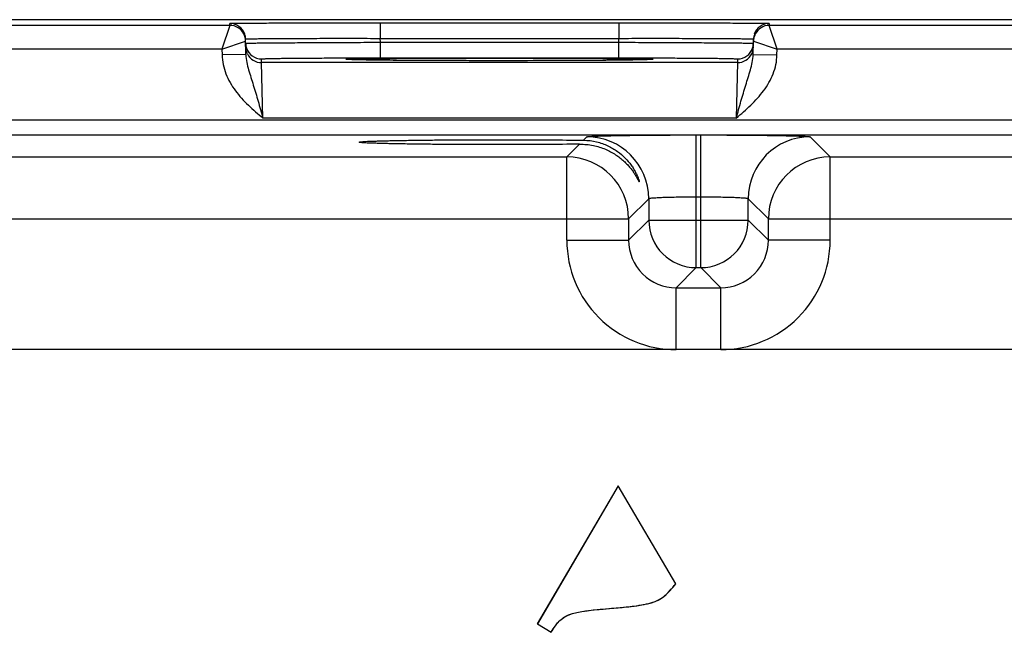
# Model space of a CAD drawing. Header units: inches. Extents: x 0 to 34, y 0 to 22.
# Tile 129 of 145: x 20.8 to 22, y 19.1 to 19.9. Entities that reach past the tile are written whole.
import ezdxf

# ---------------------------------------------------------------- set-up
doc = ezdxf.new("R2010")
doc.units = ezdxf.units.IN
doc.header["$LTSCALE"] = 1.87
doc.header["$MEASUREMENT"] = 0
doc.layers.get('0').update_dxf_attribs({"linetype": 'CONTINUOUS'})
doc.layers.add('03___PRT_ALL_CURVES', color=7, linetype='CONTINUOUS')

msp = doc.modelspace()

# ---------------------------------------------------------------- linework, layer by layer
at = {"color": 7, "linetype": 'CONTINUOUS'}
for p, q in [((24.1338, 19.8624), (15.311, 19.8624)), ((21.0305, 19.8552), (20.6562, 19.8552)), ((21.0305, 19.8552), (21.0206, 19.8252)), ((21.0305, 19.8552), (21.0304, 19.8577)), ((21.2204, 19.8585), (21.5213, 19.8585)), ((21.2204, 19.8585), (21.2204, 19.8388)), ((21.5213, 19.8585), (21.5213, 19.8388)), ((21.7112, 19.8577), (21.7112, 19.8552)), ((22.0855, 19.8552), (21.7112, 19.8552)), ((21.721, 19.8252), (21.7112, 19.8552)), ((21.0206, 19.8252), (21.0505, 19.8355)), ((21.0508, 19.8185), (21.0504, 19.838)), ((21.2204, 19.8388), (21.5213, 19.8388)), ((21.2205, 19.8339), (21.2204, 19.8388)), ((21.2205, 19.8339), (21.5212, 19.8339)), ((21.2205, 19.8142), (21.2205, 19.8339)), ((21.5212, 19.8339), (21.5213, 19.8388)), ((21.5212, 19.8142), (21.5212, 19.8339)), ((21.6909, 19.8185), (21.6912, 19.838)), ((21.6912, 19.8355), (21.721, 19.8252)), ((21.0206, 19.8252), (20.666, 19.8252)), ((21.0206, 19.8252), (21.0208, 19.818)), ((21.0508, 19.8185), (21.0208, 19.818)), ((21.6909, 19.8185), (21.7209, 19.818)), ((21.7209, 19.818), (21.721, 19.8252)), ((22.0756, 19.8252), (21.721, 19.8252)), ((21.0706, 19.8082), (21.0705, 19.8129)), ((21.6711, 19.8082), (21.0706, 19.8082)), ((21.0722, 19.7382), (21.0706, 19.8082)), ((21.1771, 19.8124), (21.1802, 19.8127)), ((21.1802, 19.8121), (21.1771, 19.8124)), ((21.1916, 19.8117), (21.1802, 19.8121)), ((21.1818, 19.812), (21.1809, 19.8121)), ((21.1828, 19.812), (21.1818, 19.812)), ((21.1845, 19.8119), (21.1828, 19.812)), ((21.1867, 19.8119), (21.1845, 19.8119)), ((21.1912, 19.8117), (21.1867, 19.8119)), ((21.1983, 19.8116), (21.1912, 19.8117)), ((21.2073, 19.8115), (21.1983, 19.8116)), ((21.2186, 19.8113), (21.2073, 19.8115)), ((21.2325, 19.8112), (21.2186, 19.8113)), ((21.2205, 19.8142), (21.5212, 19.8142)), ((21.2493, 19.8111), (21.2325, 19.8112)), ((21.2691, 19.8109), (21.2493, 19.8111)), ((21.2881, 19.8108), (21.2691, 19.8109)), ((21.3093, 19.8108), (21.2881, 19.8108)), ((21.3326, 19.8107), (21.3093, 19.8108)), ((21.3584, 19.8107), (21.3326, 19.8107)), ((21.3815, 19.8107), (21.3584, 19.8107)), ((21.4054, 19.8107), (21.3815, 19.8107)), ((21.4272, 19.8108), (21.4054, 19.8107)), ((21.4514, 19.8108), (21.4272, 19.8108)), ((21.4726, 19.8109), (21.4514, 19.8108)), ((21.4908, 19.811), (21.4726, 19.8109)), ((21.5062, 19.8112), (21.4908, 19.811)), ((21.5207, 19.8113), (21.5062, 19.8112)), ((21.5323, 19.8114), (21.5207, 19.8113)), ((21.5416, 19.8116), (21.5323, 19.8114)), ((21.549, 19.8117), (21.5416, 19.8116)), ((21.554, 19.8118), (21.549, 19.8117)), ((21.5615, 19.8121), (21.5501, 19.8117)), ((21.5571, 19.8119), (21.554, 19.8118)), ((21.559, 19.812), (21.5571, 19.8119)), ((21.56, 19.812), (21.559, 19.812)), ((21.5608, 19.8121), (21.56, 19.812)), ((21.5615, 19.8121), (21.5608, 19.8121)), ((21.5615, 19.8127), (21.5646, 19.8124)), ((21.5646, 19.8124), (21.5615, 19.8121)), ((21.6711, 19.8082), (21.6695, 19.7382)), ((21.6712, 19.8129), (21.6711, 19.8082)), ((15.5793, 19.7361), (23.9296, 19.7361)), ((21.6695, 19.7382), (21.0722, 19.7382)), ((15.5793, 19.7171), (23.9296, 19.7171)), ((21.6191, 19.717), (21.6246, 19.717)), ((21.6191, 19.5496), (21.6191, 19.717)), ((21.6246, 19.5496), (21.6246, 19.717)), ((21.4557, 19.6892), (21.4718, 19.7054)), ((21.4768, 19.7104), (21.4811, 19.7146)), ((21.7626, 19.7146), (21.788, 19.6892)), ((20.733, 19.6892), (21.4557, 19.6892)), ((21.4557, 19.5842), (21.4557, 19.6892)), ((21.788, 19.6892), (22.5107, 19.6892)), ((21.788, 19.5842), (21.788, 19.6892)), ((21.5591, 19.6366), (21.5337, 19.6113)), ((21.5591, 19.6366), (21.5591, 19.6096)), ((21.6191, 19.639), (21.6246, 19.639)), ((21.6846, 19.6096), (21.6846, 19.6366)), ((21.6846, 19.6366), (21.71, 19.6113)), ((20.655, 19.6113), (21.5337, 19.6113)), ((21.5337, 19.6113), (21.5337, 19.5842)), ((21.5591, 19.6096), (21.5337, 19.5842)), ((21.5591, 19.6096), (21.6846, 19.6096)), ((21.6846, 19.6096), (21.71, 19.5842)), ((21.71, 19.6113), (22.5887, 19.6113)), ((21.71, 19.5842), (21.71, 19.6113)), ((21.4557, 19.5842), (21.5337, 19.5842)), ((21.788, 19.5842), (21.71, 19.5842)), ((21.6191, 19.5496), (21.5937, 19.5242)), ((21.6191, 19.5496), (21.6246, 19.5496)), ((21.6246, 19.5496), (21.65, 19.5242)), ((21.5937, 19.5242), (21.65, 19.5242)), ((21.5937, 19.4463), (21.5937, 19.5242)), ((21.65, 19.4463), (21.65, 19.5242)), ((23.8067, 19.4463), (15.6964, 19.4463)), ((21.5206, 19.2742), (21.4187, 19.1002)), ((21.5932, 19.1508), (21.5206, 19.2742)), ((21.4187, 19.1002), (21.4359, 19.0896))]:
    msp.add_line(p, q, dxfattribs=at)
for points in [[(21.1809, 19.8121), (21.1803, 19.8121), (21.18, 19.8121), (21.1798, 19.8121), (21.1796, 19.8121), (21.1794, 19.8121), (21.1793, 19.8122)], [(21.5623, 19.8122), (21.5623, 19.8122), (21.5622, 19.8121), (21.562, 19.8121), (21.5618, 19.8121), (21.5615, 19.8121)]]:
    msp.add_lwpolyline(points, dxfattribs=at)
for centre, radius, start, end in [((21.0304, 19.8377), 0.02, 18.8019, 90.0002), ((21.0305, 19.8352), 0.02, 27.5914, 89.9999), ((21.7112, 19.8377), 0.02, 89.9998, 161.1981), ((21.7112, 19.8352), 0.02, 90.0018, 152.4591), ((21.0304, 19.8351), 0.0201, 9.9528, 27.5416), ((21.0303, 19.8376), 0.0201, 1.0528, 18.7474), ((21.7114, 19.8376), 0.0201, 161.2526, 178.9472), ((21.7113, 19.8351), 0.0201, 152.3523, 170.0467), ((21.0305, 19.8352), 0.02, 8.1808, 9.8983), ((21.0304, 19.8352), 0.02, 1.0074, 8.1804), ((21.0706, 19.8329), 0.0201, 181.0528, 198.7479), ((21.671, 19.8329), 0.0201, 341.2521, 358.9472), ((21.7112, 19.8352), 0.02, 171.8201, 178.9927), ((21.7112, 19.8352), 0.02, 170.102, 171.8197), ((21.0705, 19.8329), 0.02, 198.8014, 270.0007), ((21.0706, 19.8282), 0.02, 206.4231, 270.0003), ((21.6711, 19.8282), 0.02, 269.9997, 333.5767), ((21.6712, 19.8329), 0.02, 269.9993, 341.1986), ((21.4811, 19.6366), 0.078, 0.0209, 89.9791), ((21.7626, 19.6366), 0.078, 90.0209, 179.9791), ((21.4557, 19.6112), 0.078, 0.0209, 89.9791), ((21.788, 19.6112), 0.078, 90.0209, 179.9791), ((21.6191, 19.6096), 0.06, 180.021, 269.979), ((21.6246, 19.6096), 0.06, 270.021, 359.979), ((21.5937, 19.5842), 0.138, 179.9966, 270.0034), ((21.5937, 19.5842), 0.06, 179.9645, 270.0357), ((21.65, 19.5842), 0.138, 269.9966, 0.0034), ((21.65, 19.5842), 0.06, 269.9656, 0.0346)]:
    msp.add_arc(centre, radius, start, end, dxfattribs=at)
for points, knots in [([(21.0304, 19.8577), (21.0304, 19.8577), (21.0305, 19.8577), (21.0307, 19.8577), (21.031, 19.8577), (21.0314, 19.8577), (21.0319, 19.8578), (21.0328, 19.8578), (21.0342, 19.8578), (21.0363, 19.8579), (21.0387, 19.8579), (21.0417, 19.8579), (21.045, 19.858), (21.0488, 19.858), (21.0546, 19.8581), (21.0629, 19.8581), (21.074, 19.8582), (21.0865, 19.8583), (21.1003, 19.8583), (21.1152, 19.8584), (21.1311, 19.8584), (21.1539, 19.8584), (21.1838, 19.8585), (21.208, 19.8585), (21.2204, 19.8585)], [0, 0, 0, 0, 0.000318, 0.001226, 0.002732, 0.004837, 0.007542, 0.010844, 0.019232, 0.029982, 0.043068, 0.058459, 0.076118, 0.096003, 0.118066, 0.168509, 0.226962, 0.292862, 0.365575, 0.444399, 0.528576, 0.617294, 0.804899, 1, 1, 1, 1]), ([(21.5213, 19.8585), (21.5336, 19.8585), (21.5579, 19.8585), (21.5877, 19.8584), (21.6106, 19.8584), (21.6265, 19.8584), (21.6414, 19.8583), (21.6552, 19.8583), (21.6677, 19.8582), (21.6787, 19.8581), (21.687, 19.8581), (21.6929, 19.858), (21.6967, 19.858), (21.7, 19.8579), (21.7029, 19.8579), (21.7054, 19.8579), (21.7074, 19.8578), (21.7089, 19.8578), (21.7098, 19.8578), (21.7103, 19.8577), (21.7107, 19.8577), (21.711, 19.8577), (21.7111, 19.8577), (21.7112, 19.8577), (21.7112, 19.8577)], [0, 0, 0, 0, 0.195101, 0.382706, 0.471424, 0.555601, 0.634425, 0.707138, 0.773038, 0.831491, 0.881934, 0.903997, 0.923882, 0.941541, 0.956932, 0.970019, 0.980768, 0.989156, 0.992458, 0.995163, 0.997268, 0.998775, 0.999682, 1, 1, 1, 1]), ([(21.0504, 19.838), (21.0504, 19.838), (21.0505, 19.8381), (21.0506, 19.8381), (21.0509, 19.8381), (21.0513, 19.8381), (21.0517, 19.8382), (21.0525, 19.8382), (21.0538, 19.8382), (21.0556, 19.8383), (21.0579, 19.8383), (21.0605, 19.8384), (21.0635, 19.8384), (21.0669, 19.8385), (21.0721, 19.8385), (21.0795, 19.8386), (21.0894, 19.8387), (21.1006, 19.8387), (21.1129, 19.8388), (21.1262, 19.8388), (21.1405, 19.8389), (21.1609, 19.8389), (21.1876, 19.8389), (21.2093, 19.8389), (21.2204, 19.8388)], [0, 0, 0, 0, 0.000343, 0.001258, 0.002769, 0.004877, 0.007583, 0.010885, 0.019274, 0.030023, 0.043108, 0.058497, 0.076155, 0.096037, 0.118099, 0.168538, 0.226986, 0.292883, 0.365592, 0.444414, 0.528588, 0.617304, 0.804905, 1, 1, 1, 1]), ([(21.0505, 19.8326), (21.0505, 19.8326), (21.0506, 19.8326), (21.0507, 19.8326), (21.051, 19.8326), (21.0514, 19.8327), (21.0518, 19.8327), (21.0526, 19.8327), (21.0539, 19.8328), (21.0557, 19.8328), (21.058, 19.8329), (21.0606, 19.8329), (21.0636, 19.833), (21.0669, 19.833), (21.0722, 19.8331), (21.0796, 19.8332), (21.0895, 19.8333), (21.1007, 19.8334), (21.113, 19.8334), (21.1263, 19.8335), (21.1406, 19.8336), (21.161, 19.8337), (21.1877, 19.8338), (21.2094, 19.8339), (21.2205, 19.8339)], [0, 0, 0, 0, 0.00033, 0.001241, 0.002749, 0.004856, 0.007562, 0.010864, 0.019252, 0.030002, 0.043087, 0.058478, 0.076136, 0.09602, 0.118081, 0.168521, 0.226971, 0.292867, 0.365577, 0.444399, 0.528574, 0.617291, 0.804896, 1, 1, 1, 1]), ([(21.5212, 19.8339), (21.5323, 19.8339), (21.5539, 19.8338), (21.5806, 19.8337), (21.6011, 19.8336), (21.6153, 19.8335), (21.6287, 19.8334), (21.641, 19.8334), (21.6522, 19.8333), (21.6621, 19.8332), (21.6695, 19.8331), (21.6747, 19.833), (21.6781, 19.833), (21.6811, 19.8329), (21.6837, 19.8329), (21.6859, 19.8328), (21.6878, 19.8328), (21.689, 19.8327), (21.6898, 19.8327), (21.6903, 19.8327), (21.6907, 19.8326), (21.6909, 19.8326), (21.6911, 19.8326), (21.6912, 19.8326), (21.6912, 19.8326)], [0, 0, 0, 0, 0.195104, 0.382709, 0.471426, 0.555601, 0.634423, 0.707132, 0.773029, 0.831478, 0.881918, 0.90398, 0.923864, 0.941522, 0.956912, 0.969998, 0.980748, 0.989136, 0.992438, 0.995144, 0.997251, 0.998759, 0.99967, 1, 1, 1, 1]), ([(21.5213, 19.8388), (21.5323, 19.8389), (21.554, 19.8389), (21.5807, 19.8389), (21.6012, 19.8389), (21.6154, 19.8388), (21.6288, 19.8388), (21.6411, 19.8387), (21.6523, 19.8387), (21.6622, 19.8386), (21.6696, 19.8385), (21.6748, 19.8385), (21.6782, 19.8384), (21.6812, 19.8384), (21.6838, 19.8383), (21.686, 19.8383), (21.6879, 19.8382), (21.6891, 19.8382), (21.6899, 19.8382), (21.6904, 19.8381), (21.6908, 19.8381), (21.691, 19.8381), (21.6911, 19.8381), (21.6912, 19.838), (21.6912, 19.838)], [0, 0, 0, 0, 0.195095, 0.382696, 0.471411, 0.555586, 0.634408, 0.707117, 0.773013, 0.831462, 0.881901, 0.903962, 0.923845, 0.941503, 0.956892, 0.969977, 0.980726, 0.989114, 0.992417, 0.995123, 0.997231, 0.998742, 0.999657, 1, 1, 1, 1]), ([(21.0208, 19.818), (21.0208, 19.8139), (21.0218, 19.8058), (21.0265, 19.7901), (21.0369, 19.7722), (21.0536, 19.7542), (21.066, 19.7436), (21.0722, 19.7382)], [0, 0, 0, 0, 0.125018, 0.250068, 0.499708, 0.749755, 1, 1, 1, 1]), ([(21.0508, 19.8185), (21.0508, 19.8152), (21.0517, 19.8086), (21.0542, 19.799), (21.0572, 19.7895), (21.0613, 19.7764), (21.0664, 19.7593), (21.0702, 19.7454), (21.0722, 19.7382)], [0, 0, 0, 0, 0.120104, 0.238268, 0.357052, 0.478569, 0.733305, 1, 1, 1, 1]), ([(21.6695, 19.7382), (21.6715, 19.7454), (21.6753, 19.7593), (21.6804, 19.7764), (21.6845, 19.7895), (21.6874, 19.799), (21.6899, 19.8086), (21.6908, 19.8152), (21.6909, 19.8185)], [0, 0, 0, 0, 0.266695, 0.521431, 0.642948, 0.761732, 0.879896, 1, 1, 1, 1]), ([(21.6695, 19.7382), (21.6757, 19.7436), (21.688, 19.7542), (21.7047, 19.7723), (21.7151, 19.7901), (21.7199, 19.8058), (21.7208, 19.8139), (21.7209, 19.818)], [0, 0, 0, 0, 0.250256, 0.500306, 0.74994, 0.874987, 1, 1, 1, 1]), ([(21.0705, 19.8129), (21.0705, 19.8129), (21.0706, 19.813), (21.0707, 19.813), (21.071, 19.813), (21.0714, 19.8131), (21.0723, 19.8131), (21.0735, 19.8132), (21.0751, 19.8132), (21.0771, 19.8133), (21.0794, 19.8134), (21.0831, 19.8134), (21.0886, 19.8135), (21.0962, 19.8137), (21.1049, 19.8138), (21.1148, 19.8138), (21.1256, 19.8139), (21.1374, 19.814), (21.15, 19.8141), (21.168, 19.8141), (21.1916, 19.8142), (21.2107, 19.8142), (21.2205, 19.8142)], [0, 0, 0, 0, 0.000367, 0.001291, 0.002806, 0.004918, 0.010931, 0.019321, 0.030071, 0.043156, 0.058545, 0.076201, 0.118142, 0.168576, 0.22702, 0.29291, 0.365614, 0.444431, 0.5286, 0.617312, 0.804907, 1, 1, 1, 1]), ([(21.1802, 19.8127), (21.1831, 19.8128), (21.1909, 19.813), (21.205, 19.8133), (21.2242, 19.8135), (21.2479, 19.8137), (21.2752, 19.8139), (21.3166, 19.814), (21.3708, 19.8141), (21.4251, 19.814), (21.4665, 19.8139), (21.4938, 19.8137), (21.5174, 19.8135), (21.5366, 19.8133), (21.5508, 19.813), (21.5585, 19.8128), (21.5615, 19.8127)], [0, 0, 0, 0, 0.0232, 0.0608, 0.111657, 0.174242, 0.246665, 0.326737, 0.500006, 0.673274, 0.753345, 0.825766, 0.88835, 0.939205, 0.976802, 1, 1, 1, 1]), ([(21.5501, 19.8117), (21.5404, 19.8115), (21.5166, 19.8112), (21.4757, 19.8109), (21.4257, 19.8107), (21.3709, 19.8107), (21.3161, 19.8107), (21.2661, 19.8109), (21.2251, 19.8112), (21.2013, 19.8115), (21.1916, 19.8117)], [0, 0, 0, 0, 0.081295, 0.198871, 0.342544, 0.499869, 0.657212, 0.800938, 0.918598, 1, 1, 1, 1]), ([(21.5212, 19.8142), (21.531, 19.8142), (21.5501, 19.8142), (21.5737, 19.8141), (21.5917, 19.8141), (21.6043, 19.814), (21.616, 19.8139), (21.6269, 19.8138), (21.6368, 19.8138), (21.6455, 19.8137), (21.653, 19.8135), (21.6585, 19.8134), (21.6623, 19.8134), (21.6646, 19.8133), (21.6666, 19.8132), (21.6682, 19.8132), (21.6694, 19.8131), (21.6702, 19.8131), (21.6707, 19.813), (21.671, 19.813), (21.6711, 19.813), (21.6712, 19.8129), (21.6712, 19.8129)], [0, 0, 0, 0, 0.195093, 0.382688, 0.4714, 0.555569, 0.634386, 0.70709, 0.77298, 0.831424, 0.881858, 0.923799, 0.941455, 0.956844, 0.969929, 0.980679, 0.989069, 0.995082, 0.997194, 0.998709, 0.999633, 1, 1, 1, 1]), ([(21.4811, 19.7146), (21.4812, 19.7147), (21.4815, 19.7148), (21.4821, 19.7149), (21.483, 19.715), (21.4842, 19.7151), (21.4858, 19.7152), (21.4885, 19.7154), (21.4927, 19.7156), (21.4985, 19.7158), (21.5055, 19.716), (21.5136, 19.7161), (21.5226, 19.7163), (21.5326, 19.7165), (21.5474, 19.7166), (21.5675, 19.7168), (21.5928, 19.717), (21.6102, 19.717), (21.6191, 19.717)], [0, 0, 0, 0, 0.002193, 0.006647, 0.013412, 0.022485, 0.033853, 0.04749, 0.081447, 0.124043, 0.174882, 0.233486, 0.299305, 0.371722, 0.450054, 0.621468, 0.80711, 1, 1, 1, 1]), ([(21.6246, 19.717), (21.6335, 19.717), (21.6509, 19.717), (21.6762, 19.7168), (21.6963, 19.7166), (21.7111, 19.7165), (21.721, 19.7163), (21.7301, 19.7161), (21.7382, 19.716), (21.7452, 19.7158), (21.751, 19.7156), (21.7552, 19.7154), (21.7579, 19.7152), (21.7594, 19.7151), (21.7607, 19.715), (21.7616, 19.7149), (21.7622, 19.7148), (21.7625, 19.7147), (21.7626, 19.7146)], [0, 0, 0, 0, 0.19289, 0.378532, 0.549946, 0.628278, 0.700695, 0.766514, 0.825118, 0.875957, 0.918553, 0.95251, 0.966147, 0.977515, 0.986588, 0.993353, 0.997807, 1, 1, 1, 1]), ([(21.1937, 19.7079), (21.1937, 19.7079), (21.1938, 19.708), (21.1941, 19.7081), (21.1947, 19.7082), (21.1954, 19.7083), (21.1964, 19.7084), (21.198, 19.7086), (21.2006, 19.7088), (21.2044, 19.709), (21.2089, 19.7092), (21.2142, 19.7093), (21.2203, 19.7095), (21.2271, 19.7097), (21.2374, 19.7099), (21.2519, 19.7102), (21.271, 19.7105), (21.2919, 19.7107), (21.3143, 19.7108), (21.3379, 19.7109), (21.362, 19.711), (21.3942, 19.711), (21.4325, 19.7108), (21.4626, 19.7106), (21.4768, 19.7104)], [0, 0, 0, 0, 0.000527, 0.001708, 0.003612, 0.006247, 0.009612, 0.013706, 0.02406, 0.037276, 0.053316, 0.072106, 0.09354, 0.117502, 0.143877, 0.203414, 0.271045, 0.345417, 0.425153, 0.50873, 0.594532, 0.680934, 0.848958, 1, 1, 1, 1]), ([(21.4718, 19.7054), (21.4576, 19.7052), (21.4276, 19.7049), (21.3895, 19.7048), (21.3579, 19.7048), (21.3342, 19.7049), (21.3111, 19.705), (21.2892, 19.7051), (21.2688, 19.7054), (21.2503, 19.7056), (21.2362, 19.7059), (21.2261, 19.7061), (21.2195, 19.7063), (21.2137, 19.7065), (21.2085, 19.7067), (21.2041, 19.7068), (21.2005, 19.707), (21.1979, 19.7072), (21.1963, 19.7074), (21.1954, 19.7075), (21.1947, 19.7076), (21.1941, 19.7077), (21.1938, 19.7077), (21.1937, 19.7078), (21.1937, 19.7079)], [0, 0, 0, 0, 0.153931, 0.323259, 0.409812, 0.495497, 0.578742, 0.657983, 0.731767, 0.798767, 0.857675, 0.883759, 0.90745, 0.928637, 0.947208, 0.963061, 0.976127, 0.986373, 0.990428, 0.993765, 0.996382, 0.998278, 0.999463, 1, 1, 1, 1]), ([(21.4718, 19.7054), (21.4777, 19.7054), (21.4888, 19.7044), (21.5042, 19.6996), (21.5152, 19.6937), (21.5227, 19.6883), (21.5277, 19.6841), (21.5321, 19.6798), (21.5359, 19.6754), (21.5392, 19.671), (21.5415, 19.6675), (21.5431, 19.6648), (21.5441, 19.663), (21.545, 19.6614), (21.5456, 19.6602), (21.5461, 19.6594), (21.5463, 19.6589), (21.5466, 19.6585), (21.5468, 19.6582), (21.5469, 19.658), (21.547, 19.6578), (21.5471, 19.6578), (21.5471, 19.6579), (21.5471, 19.6579)], [0, 0, 0, 0, 0.185644, 0.354785, 0.509185, 0.581463, 0.650539, 0.716309, 0.778465, 0.836445, 0.889279, 0.913273, 0.935257, 0.954818, 0.971455, 0.978498, 0.984587, 0.989645, 0.99361, 0.996429, 0.998081, 0.998798, 1, 1, 1, 1]), ([(21.4768, 19.7104), (21.4824, 19.7103), (21.493, 19.709), (21.5074, 19.7039), (21.5195, 19.6968), (21.5293, 19.6884), (21.5358, 19.6807), (21.54, 19.6745), (21.5424, 19.6701), (21.5444, 19.666), (21.5457, 19.6629), (21.5464, 19.6607), (21.5468, 19.6595), (21.547, 19.6586), (21.5471, 19.6581), (21.5471, 19.6579)], [0, 0, 0, 0, 0.177019, 0.338582, 0.487018, 0.624165, 0.750199, 0.808455, 0.862716, 0.911749, 0.953416, 0.970474, 0.984301, 0.99431, 1, 1, 1, 1]), ([(21.5591, 19.6366), (21.5591, 19.6367), (21.5592, 19.6368), (21.5597, 19.637), (21.5606, 19.6371), (21.5621, 19.6374), (21.5641, 19.6376), (21.5666, 19.6378), (21.5697, 19.638), (21.5732, 19.6382), (21.5787, 19.6384), (21.5865, 19.6386), (21.5966, 19.6388), (21.6076, 19.639), (21.6152, 19.639), (21.6191, 19.639)], [0, 0, 0, 0, 0.0028, 0.007571, 0.023736, 0.048901, 0.082926, 0.125528, 0.176326, 0.234855, 0.300572, 0.451055, 0.622156, 0.807459, 1, 1, 1, 1]), ([(21.6246, 19.639), (21.6285, 19.639), (21.6361, 19.639), (21.6471, 19.6388), (21.6572, 19.6386), (21.665, 19.6384), (21.6705, 19.6382), (21.674, 19.638), (21.677, 19.6378), (21.6796, 19.6376), (21.6816, 19.6374), (21.6831, 19.6371), (21.684, 19.637), (21.6845, 19.6368), (21.6846, 19.6367), (21.6846, 19.6366)], [0, 0, 0, 0, 0.192541, 0.377844, 0.548945, 0.699428, 0.765145, 0.823674, 0.874472, 0.917074, 0.951099, 0.976264, 0.992429, 0.9972, 1, 1, 1, 1]), ([(21.4359, 19.0896), (21.4436, 19.102), (21.4543, 19.1161), (21.5175, 19.1198), (21.5732, 19.1262), (21.5834, 19.1393), (21.5932, 19.1508)], [0, 0, 0, 0, 0.273722, 0.547443, 0.773722, 1, 1, 1, 1])]:
    msp.add_open_spline(points, degree=3, knots=knots, dxfattribs=at)
for points in [[(21.0505, 19.8355), (21.0504, 19.8386), (21.0496, 19.8417), (21.0482, 19.8444)], [(21.6935, 19.8444), (21.6921, 19.8417), (21.6913, 19.8386), (21.6912, 19.8355)], [(21.0527, 19.8193), (21.0514, 19.822), (21.0507, 19.825), (21.0506, 19.8279)], [(21.689, 19.8193), (21.6903, 19.822), (21.691, 19.825), (21.6911, 19.8279)]]:
    msp.add_open_spline(points, degree=3, dxfattribs=at)
at = {"layer": '03___PRT_ALL_CURVES', "color": 40, "linetype": 'CONTINUOUS'}
for p, q in [((21.5206, 19.2746), (21.4184, 19.1004)), ((21.5932, 19.1508), (21.5206, 19.2746)), ((21.4184, 19.1004), (21.4187, 19.1002)), ((21.4187, 19.1002), (21.4359, 19.0896))]:
    msp.add_line(p, q, dxfattribs=at)
for points in [[(21.5795, 19.1359), (21.5838, 19.1397), (21.5878, 19.1445), (21.5932, 19.1508)], [(21.4794, 19.1166), (21.4885, 19.1179), (21.4989, 19.1188), (21.5094, 19.1197)], [(21.5405, 19.1227), (21.5496, 19.1239), (21.5579, 19.1254), (21.5644, 19.1276)], [(21.446, 19.1035), (21.4494, 19.107), (21.4533, 19.1096), (21.4586, 19.1117)], [(21.4359, 19.0896), (21.4394, 19.0953), (21.4424, 19.0998), (21.446, 19.1035)]]:
    msp.add_open_spline(points, degree=3, dxfattribs=at)
for points, knots in [([(21.5644, 19.1276), (21.5654, 19.1279), (21.5715, 19.13), (21.5759, 19.1328), (21.5795, 19.1359)], [0, 0, 0, 0, 0.141683, 1, 1, 1, 1]), ([(21.5094, 19.1197), (21.5131, 19.12), (21.5237, 19.1209), (21.5342, 19.1219), (21.5405, 19.1227)], [0, 0, 0, 0, 0.353166, 1, 1, 1, 1]), ([(21.4586, 19.1117), (21.4599, 19.1123), (21.4657, 19.1143), (21.4731, 19.1157), (21.4794, 19.1166)], [0, 0, 0, 0, 0.241962, 1, 1, 1, 1])]:
    msp.add_open_spline(points, degree=3, knots=knots, dxfattribs=at)

doc.saveas('drawing.dxf')
